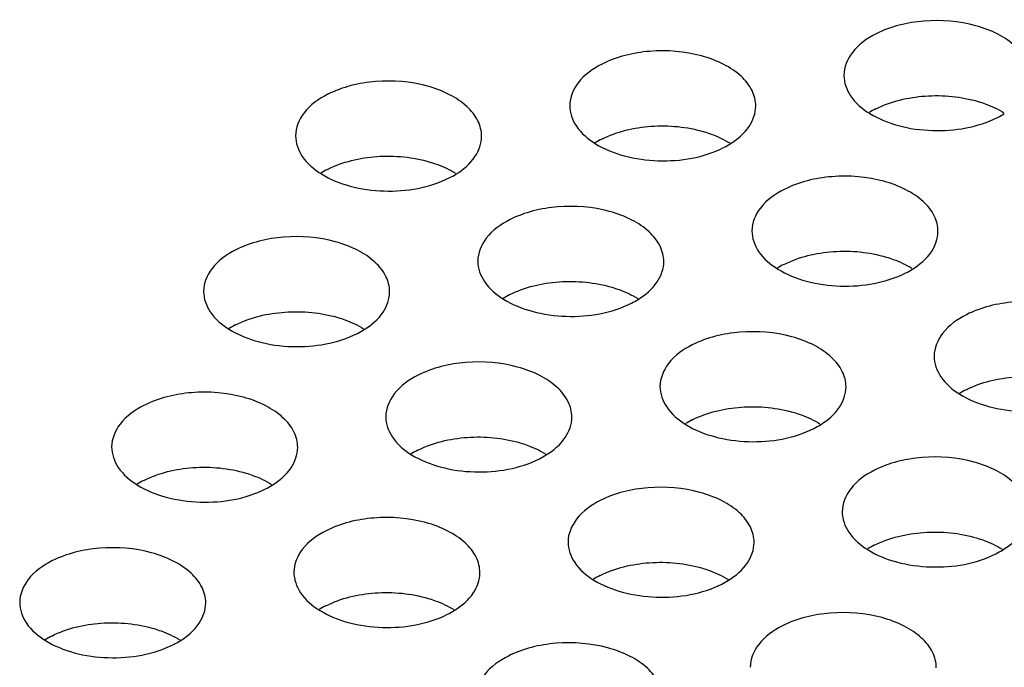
# Model space of a CAD drawing. Header units: inches. Extents: x 0 to 17, y 0 to 11.
# Tile 5 of 20: x 9.235 to 9.402, y 3.562 to 3.672. Entities that reach past the tile are written whole.
import ezdxf

# ---------------------------------------------------------------- set-up
doc = ezdxf.new("R2010")
doc.units = ezdxf.units.IN
doc.header["$LTSCALE"] = 0.935
doc.header["$MEASUREMENT"] = 0
doc.layers.get('0').update_dxf_attribs({"linetype": 'CONTINUOUS'})

msp = doc.modelspace()

# ---------------------------------------------------------------- linework, layer by layer
at = {"color": 7, "linetype": 'Continuous'}
for centre, radius, start, end in [((9.3868078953, 3.642995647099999), 0.0150777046, 116.8596536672, 121.7108687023), ((9.3937914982, 3.6684536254), 0.015069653, 296.8585516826, 301.7669813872), ((9.3403949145, 3.6378766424), 0.0150777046, 116.8596536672, 121.7108687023), ((9.3473785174, 3.6633346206), 0.015069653, 296.8585516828, 301.7669813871), ((9.2939819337, 3.632757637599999), 0.0150777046, 116.8596536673, 121.7108687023), ((9.3009655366, 3.658215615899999), 0.015069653, 296.8585516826, 301.7669813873), ((9.3712413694, 3.616665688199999), 0.0150777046, 116.8596536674, 121.7108687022), ((9.378224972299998, 3.642123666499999), 0.015069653, 296.8585516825, 301.7669813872), ((9.3248283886, 3.6115466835), 0.0150777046, 116.8596536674, 121.7108687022), ((9.3318119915, 3.6370046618), 0.015069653, 296.8585516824, 301.7669813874), ((9.278415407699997, 3.606427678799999), 0.0150777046, 116.8596536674, 121.7108687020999), ((9.2853990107, 3.631885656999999), 0.015069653, 296.8585516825, 301.7669813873), ((9.402087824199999, 3.5954547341), 0.0150777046, 116.8596536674, 121.7108687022), ((9.3556748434, 3.5903357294), 0.0150777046, 116.8596536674, 121.7108687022), ((9.3626584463, 3.615793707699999), 0.015069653, 296.8585516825, 301.7669813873), ((9.3092618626, 3.5852167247), 0.0150777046, 116.8596536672, 121.7108687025), ((9.3162454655, 3.6106747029), 0.015069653, 296.8585516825, 301.7669813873), ((9.2628488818, 3.580097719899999), 0.0150777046, 116.8596536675, 121.7108687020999), ((9.2698324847, 3.605555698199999), 0.015069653, 296.8585516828, 301.766981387), ((9.386521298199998, 3.569124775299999), 0.0150777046, 116.8596536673, 121.7108687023), ((9.3935049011, 3.5945827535), 0.015069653, 296.8585516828, 301.766981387), ((9.3401083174, 3.5640057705), 0.0150777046, 116.8596536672, 121.7108687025), ((9.3470919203, 3.5894637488), 0.015069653, 296.8585516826, 301.7669813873), ((9.293695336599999, 3.558886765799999), 0.0150777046, 116.8596536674, 121.7108687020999), ((9.3006789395, 3.5843447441), 0.015069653, 296.8585516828, 301.7669813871), ((9.247282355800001, 3.5537677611), 0.0150777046, 116.8596536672, 121.7108687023), ((9.2542659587, 3.579225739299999), 0.015069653, 296.8585516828, 301.766981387)]:
    msp.add_arc(centre, radius, start, end, dxfattribs=at)
for points, knots in [([(9.4060647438, 3.662039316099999), (9.4060651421, 3.6629382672), (9.4055653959, 3.664870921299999), (9.4035586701, 3.6673163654), (9.4005685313, 3.669285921), (9.3954118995, 3.6711949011), (9.3882418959, 3.6717658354), (9.382519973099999, 3.6704108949), (9.3800355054, 3.669150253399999)], [0, 0, 0, 0, 0.0884600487, 0.1883100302, 0.3047793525, 0.4369815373, 0.7258475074, 1, 1, 1, 1]), ([(9.3800355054, 3.669150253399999), (9.3785125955, 3.668377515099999), (9.3758826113, 3.6665761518), (9.3745711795, 3.663495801), (9.3745705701, 3.662120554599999)], [0, 0, 0, 0, 0.5539240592, 1, 1, 1, 1]), ([(9.359651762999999, 3.656920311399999), (9.3596521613, 3.657819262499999), (9.3591524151, 3.6597519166), (9.3571456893, 3.6621973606), (9.3541555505, 3.6641669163), (9.3489989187, 3.666075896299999), (9.3418289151, 3.666646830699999), (9.3361069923, 3.665291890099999), (9.3336225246, 3.6640312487)], [0, 0, 0, 0, 0.0884600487, 0.1883100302, 0.3047793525, 0.4369815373, 0.7258475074, 1, 1, 1, 1]), ([(9.3336225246, 3.6640312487), (9.3320996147, 3.6632585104), (9.3294696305, 3.661457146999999), (9.3281581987, 3.6583767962), (9.328157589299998, 3.657001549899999)], [0, 0, 0, 0, 0.5539240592, 1, 1, 1, 1]), ([(9.3745705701, 3.662120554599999), (9.3745700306, 3.660902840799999), (9.3755554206, 3.6582034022), (9.3776938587, 3.656440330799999), (9.3789412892, 3.6556681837)], [0, 0, 0, 0, 0.4535612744, 1, 1, 1, 1]), ([(9.3132387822, 3.6518013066), (9.3132391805, 3.652700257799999), (9.3127394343, 3.6546329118), (9.3107327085, 3.657078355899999), (9.3077425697, 3.659047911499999), (9.302585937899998, 3.6609568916), (9.2954159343, 3.661527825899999), (9.289694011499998, 3.6601728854), (9.2872095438, 3.658912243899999)], [0, 0, 0, 0, 0.0884600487, 0.1883100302, 0.3047793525, 0.4369815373, 0.7258475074, 1, 1, 1, 1]), ([(9.2872095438, 3.658912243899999), (9.2856866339, 3.658139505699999), (9.2830566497, 3.6563381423), (9.2817452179, 3.653257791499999), (9.2817446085, 3.651882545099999)], [0, 0, 0, 0, 0.5539240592, 1, 1, 1, 1]), ([(9.3799956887, 3.6564467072), (9.3825555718, 3.657745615), (9.3884502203, 3.6591052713), (9.3944274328, 3.658545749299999), (9.397313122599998, 3.6576883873)], [0, 0, 0, 0, 0.4881147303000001, 1, 1, 1, 1]), ([(9.328157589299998, 3.657001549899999), (9.3281570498, 3.655783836), (9.3291424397, 3.6530843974), (9.3312808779, 3.6513213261), (9.3325283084, 3.650549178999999)], [0, 0, 0, 0, 0.4535612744, 1, 1, 1, 1]), ([(9.397313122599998, 3.6576883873), (9.397711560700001, 3.657570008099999), (9.399213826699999, 3.657075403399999), (9.4006619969, 3.6564023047), (9.401653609, 3.6557885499)], [0, 0, 0, 0, 0.2627652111, 1, 1, 1, 1]), ([(9.3553121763, 3.6505224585), (9.3565485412, 3.6512894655), (9.3586709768, 3.653035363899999), (9.3596512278, 3.655712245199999), (9.359651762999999, 3.656920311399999)], [0, 0, 0, 0, 0.5463552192, 1, 1, 1, 1]), ([(9.3789412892, 3.6556681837), (9.3804317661, 3.654745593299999), (9.3839304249, 3.6533533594), (9.3913238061, 3.652332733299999), (9.3972527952, 3.6533113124), (9.4005998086, 3.6550096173)], [0, 0, 0, 0, 0.2352444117, 0.4963082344, 1, 1, 1, 1]), ([(9.3335827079, 3.6513277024), (9.3361425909, 3.652626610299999), (9.3420372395, 3.6539862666), (9.348014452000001, 3.653426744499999), (9.350900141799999, 3.652569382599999)], [0, 0, 0, 0, 0.4881147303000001, 1, 1, 1, 1]), ([(9.350900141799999, 3.652569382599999), (9.351298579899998, 3.652451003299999), (9.3528008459, 3.6519563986), (9.3542490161, 3.651283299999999), (9.3552406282, 3.650669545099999)], [0, 0, 0, 0, 0.2627652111, 1, 1, 1, 1]), ([(9.2817446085, 3.651882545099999), (9.281744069, 3.650664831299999), (9.2827294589, 3.647965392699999), (9.2848678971, 3.646202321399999), (9.2861153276, 3.645430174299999)], [0, 0, 0, 0, 0.4535612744, 1, 1, 1, 1]), ([(9.308899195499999, 3.645403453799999), (9.3101355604, 3.646170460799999), (9.312257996, 3.6479163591), (9.313238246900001, 3.6505932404), (9.3132387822, 3.6518013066)], [0, 0, 0, 0, 0.5463552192, 1, 1, 1, 1]), ([(9.3325283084, 3.650549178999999), (9.3340187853, 3.6496265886), (9.3375174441, 3.6482343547), (9.3449108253, 3.6472137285), (9.3508398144, 3.6481923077), (9.3541868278, 3.649890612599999)], [0, 0, 0, 0, 0.2352444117, 0.4963082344, 1, 1, 1, 1]), ([(9.287169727, 3.646208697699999), (9.2897296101, 3.647507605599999), (9.2956242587, 3.648867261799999), (9.3016014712, 3.6483077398), (9.304487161, 3.647450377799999)], [0, 0, 0, 0, 0.4881147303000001, 1, 1, 1, 1]), ([(9.304487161, 3.647450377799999), (9.3048855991, 3.6473319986), (9.3063878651, 3.646837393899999), (9.3078360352, 3.646164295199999), (9.3088276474, 3.6455505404)], [0, 0, 0, 0, 0.2627652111, 1, 1, 1, 1]), ([(9.2861153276, 3.645430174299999), (9.2876058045, 3.644507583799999), (9.291104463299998, 3.643115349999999), (9.298497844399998, 3.6420947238), (9.3044268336, 3.6430733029), (9.307773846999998, 3.6447716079)], [0, 0, 0, 0, 0.2352444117, 0.4963082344, 1, 1, 1, 1]), ([(9.3904982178, 3.6357093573), (9.3904986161, 3.636608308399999), (9.3899988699, 3.6385409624), (9.3879921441, 3.640986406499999), (9.385002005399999, 3.642955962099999), (9.3798453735, 3.6448649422), (9.3726753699, 3.6454358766), (9.3669534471, 3.644080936), (9.3644689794, 3.642820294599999)], [0, 0, 0, 0, 0.0884600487, 0.1883100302, 0.3047793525, 0.4369815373, 0.7258475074, 1, 1, 1, 1]), ([(9.3644689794, 3.642820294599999), (9.362946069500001, 3.6420475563), (9.3603160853, 3.6402461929), (9.3590046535, 3.637165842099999), (9.359004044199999, 3.635790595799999)], [0, 0, 0, 0, 0.5539240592, 1, 1, 1, 1]), ([(9.344085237, 3.6305903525), (9.344085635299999, 3.631489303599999), (9.3435858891, 3.633421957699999), (9.3415791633, 3.6358674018), (9.3385890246, 3.6378369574), (9.3334323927, 3.639745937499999), (9.3262623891, 3.6403168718), (9.3205404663, 3.638961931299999), (9.3180559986, 3.6377012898)], [0, 0, 0, 0, 0.0884600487, 0.1883100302, 0.3047793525, 0.4369815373, 0.7258475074, 1, 1, 1, 1]), ([(9.3180559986, 3.6377012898), (9.316533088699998, 3.6369285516), (9.313903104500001, 3.635127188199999), (9.312591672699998, 3.632046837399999), (9.312591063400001, 3.630671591)], [0, 0, 0, 0, 0.5539240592, 1, 1, 1, 1]), ([(9.359004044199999, 3.635790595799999), (9.3590035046, 3.6345728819), (9.3599888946, 3.631873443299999), (9.3621273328, 3.630110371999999), (9.363374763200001, 3.6293382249)], [0, 0, 0, 0, 0.4535612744, 1, 1, 1, 1]), ([(9.3861586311, 3.629311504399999), (9.387394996, 3.630078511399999), (9.3895174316, 3.6318244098), (9.3904976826, 3.634501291), (9.3904982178, 3.6357093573)], [0, 0, 0, 0, 0.5463552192, 1, 1, 1, 1]), ([(9.2976722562, 3.625471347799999), (9.297672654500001, 3.626370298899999), (9.2971729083, 3.628302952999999), (9.2951661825, 3.630748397), (9.2921760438, 3.632717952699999), (9.287019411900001, 3.634626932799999), (9.2798494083, 3.635197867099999), (9.2741274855, 3.633842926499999), (9.271643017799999, 3.632582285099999)], [0, 0, 0, 0, 0.0884600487, 0.1883100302, 0.3047793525, 0.4369815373, 0.7258475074, 1, 1, 1, 1]), ([(9.271643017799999, 3.632582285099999), (9.2701201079, 3.6318095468), (9.2674901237, 3.630008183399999), (9.2661786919, 3.626927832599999), (9.2661780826, 3.625552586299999)], [0, 0, 0, 0, 0.5539240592, 1, 1, 1, 1]), ([(9.3644291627, 3.630116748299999), (9.3669890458, 3.6314156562), (9.372883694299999, 3.6327753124), (9.378860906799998, 3.6322157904), (9.3817465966, 3.631358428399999)], [0, 0, 0, 0, 0.4881147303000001, 1, 1, 1, 1]), ([(9.312591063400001, 3.630671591), (9.312590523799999, 3.6294538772), (9.3135759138, 3.6267544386), (9.3157143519, 3.6249913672), (9.316961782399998, 3.6242192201)], [0, 0, 0, 0, 0.4535612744, 1, 1, 1, 1]), ([(9.3397456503, 3.624192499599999), (9.3409820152, 3.6249595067), (9.3431044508, 3.626705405), (9.344084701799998, 3.629382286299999), (9.344085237, 3.6305903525)], [0, 0, 0, 0, 0.5463552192, 1, 1, 1, 1]), ([(9.3817465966, 3.631358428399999), (9.3821450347, 3.6312400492), (9.3836473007, 3.6307454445), (9.3850954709, 3.630072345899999), (9.3860870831, 3.629458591)], [0, 0, 0, 0, 0.2627652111, 1, 1, 1, 1]), ([(9.363374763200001, 3.6293382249), (9.3648652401, 3.6284156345), (9.3683638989, 3.6270234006), (9.3757572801, 3.626002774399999), (9.3816862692, 3.6269813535), (9.3850332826, 3.6286796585)], [0, 0, 0, 0, 0.2352444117, 0.4963082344, 1, 1, 1, 1]), ([(9.3180161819, 3.6249977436), (9.320576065, 3.626296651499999), (9.3264707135, 3.627656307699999), (9.332447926, 3.6270967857), (9.3353336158, 3.626239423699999)], [0, 0, 0, 0, 0.4881147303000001, 1, 1, 1, 1]), ([(9.2661780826, 3.625552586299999), (9.266177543, 3.624334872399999), (9.267162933, 3.621635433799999), (9.2693013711, 3.6198723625), (9.2705488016, 3.6191002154)], [0, 0, 0, 0, 0.4535612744, 1, 1, 1, 1]), ([(9.2933326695, 3.6190734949), (9.2945690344, 3.6198405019), (9.29669147, 3.621586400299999), (9.297671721, 3.6242632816), (9.2976722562, 3.625471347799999)], [0, 0, 0, 0, 0.5463552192, 1, 1, 1, 1]), ([(9.3353336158, 3.626239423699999), (9.3357320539, 3.6261210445), (9.3372343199, 3.625626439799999), (9.3386824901, 3.6249533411), (9.3396741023, 3.6243395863)], [0, 0, 0, 0, 0.2627652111, 1, 1, 1, 1]), ([(9.316961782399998, 3.6242192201), (9.318452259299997, 3.6232966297), (9.321950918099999, 3.621904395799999), (9.329344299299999, 3.6208837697), (9.3352732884, 3.6218623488), (9.338620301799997, 3.6235606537)], [0, 0, 0, 0, 0.2352444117, 0.4963082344, 1, 1, 1, 1]), ([(9.4213446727, 3.614498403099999), (9.421345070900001, 3.6153973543), (9.4208453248, 3.617330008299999), (9.418838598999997, 3.6197754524), (9.4158484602, 3.621745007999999), (9.4106918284, 3.6236539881), (9.4035218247, 3.6242249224), (9.397799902, 3.6228699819), (9.395315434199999, 3.6216093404)], [0, 0, 0, 0, 0.0884600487, 0.1883100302, 0.3047793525, 0.4369815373, 0.7258475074, 1, 1, 1, 1]), ([(9.2716032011, 3.619878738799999), (9.2741630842, 3.6211776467), (9.2800577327, 3.622537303), (9.286034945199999, 3.621977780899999), (9.288920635, 3.621120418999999)], [0, 0, 0, 0, 0.4881147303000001, 1, 1, 1, 1]), ([(9.288920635, 3.621120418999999), (9.2893190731, 3.6210020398), (9.290821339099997, 3.620507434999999), (9.292269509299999, 3.619834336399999), (9.2932611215, 3.6192205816)], [0, 0, 0, 0, 0.2627652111, 1, 1, 1, 1]), ([(9.395315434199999, 3.6216093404), (9.3937925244, 3.6208366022), (9.3911625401, 3.619035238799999), (9.3898511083, 3.615954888), (9.389850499, 3.6145796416)], [0, 0, 0, 0, 0.5539240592, 1, 1, 1, 1]), ([(9.2705488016, 3.6191002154), (9.2720392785, 3.618177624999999), (9.2755379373, 3.6167853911), (9.282931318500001, 3.6157647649), (9.2888603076, 3.6167433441), (9.292207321, 3.618441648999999)], [0, 0, 0, 0, 0.2352444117, 0.4963082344, 1, 1, 1, 1]), ([(9.374931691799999, 3.609379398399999), (9.3749320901, 3.610278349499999), (9.374432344, 3.6122110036), (9.372425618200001, 3.614656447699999), (9.3694354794, 3.616626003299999), (9.3642788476, 3.618534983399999), (9.357108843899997, 3.619105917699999), (9.3513869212, 3.6177509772), (9.3489024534, 3.6164903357)], [0, 0, 0, 0, 0.0884600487, 0.1883100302, 0.3047793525, 0.4369815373, 0.7258475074, 1, 1, 1, 1]), ([(9.3489024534, 3.6164903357), (9.3473795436, 3.6157175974), (9.3447495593, 3.6139162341), (9.3434381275, 3.6108358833), (9.3434375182, 3.6094606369)], [0, 0, 0, 0, 0.5539240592, 1, 1, 1, 1]), ([(9.328518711, 3.6042603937), (9.3285191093, 3.6051593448), (9.328019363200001, 3.6070919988), (9.3260126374, 3.6095374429), (9.3230224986, 3.6115069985), (9.3178658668, 3.613415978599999), (9.3106958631, 3.613986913), (9.3049739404, 3.6126319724), (9.3024894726, 3.611371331)], [0, 0, 0, 0, 0.0884600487, 0.1883100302, 0.3047793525, 0.4369815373, 0.7258475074, 1, 1, 1, 1]), ([(9.389850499, 3.6145796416), (9.389849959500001, 3.613361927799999), (9.390835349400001, 3.6106624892), (9.3929737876, 3.6088994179), (9.3942212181, 3.608127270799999)], [0, 0, 0, 0, 0.4535612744, 1, 1, 1, 1]), ([(9.3024894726, 3.611371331), (9.3009665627, 3.610598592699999), (9.2983365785, 3.608797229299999), (9.2970251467, 3.6057168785), (9.2970245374, 3.6043416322)], [0, 0, 0, 0, 0.5539240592, 1, 1, 1, 1]), ([(9.3952756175, 3.6089057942), (9.3978355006, 3.610204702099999), (9.4037301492, 3.611564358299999), (9.409707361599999, 3.611004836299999), (9.4125930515, 3.6101474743)], [0, 0, 0, 0, 0.4881147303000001, 1, 1, 1, 1]), ([(9.2821057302, 3.599141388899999), (9.2821061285, 3.60004034), (9.2816063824, 3.6019729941), (9.2795996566, 3.604418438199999), (9.276609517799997, 3.606387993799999), (9.271452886, 3.608296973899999), (9.2642828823, 3.6088679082), (9.2585609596, 3.607512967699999), (9.2560764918, 3.606252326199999)], [0, 0, 0, 0, 0.0884600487, 0.1883100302, 0.3047793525, 0.4369815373, 0.7258475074, 1, 1, 1, 1]), ([(9.3434375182, 3.6094606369), (9.3434369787, 3.608242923), (9.3444223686, 3.6055434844), (9.3465608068, 3.603780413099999), (9.3478082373, 3.603008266)], [0, 0, 0, 0, 0.4535612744, 1, 1, 1, 1]), ([(9.3705921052, 3.6029815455), (9.3718284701, 3.603748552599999), (9.3739509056, 3.605494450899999), (9.374931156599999, 3.6081713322), (9.374931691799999, 3.609379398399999)], [0, 0, 0, 0, 0.5463552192, 1, 1, 1, 1]), ([(9.3942212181, 3.608127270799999), (9.395711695, 3.607204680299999), (9.3992103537, 3.605812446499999), (9.4066037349, 3.604791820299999), (9.412532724, 3.605770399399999), (9.4158797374, 3.6074687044)], [0, 0, 0, 0, 0.2352444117, 0.4963082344, 1, 1, 1, 1]), ([(9.2560764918, 3.606252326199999), (9.2545535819, 3.605479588), (9.2519235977, 3.603678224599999), (9.2506121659, 3.600597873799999), (9.2506115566, 3.5992226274)], [0, 0, 0, 0, 0.5539240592, 1, 1, 1, 1]), ([(9.3488626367, 3.603786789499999), (9.3514225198, 3.6050856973), (9.3573171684, 3.6064453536), (9.363294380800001, 3.6058858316), (9.3661800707, 3.605028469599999)], [0, 0, 0, 0, 0.4881147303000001, 1, 1, 1, 1]), ([(9.2970245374, 3.6043416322), (9.2970239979, 3.603123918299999), (9.2980093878, 3.6004244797), (9.300147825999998, 3.598661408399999), (9.3013952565, 3.597889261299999)], [0, 0, 0, 0, 0.4535612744, 1, 1, 1, 1]), ([(9.3241791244, 3.5978625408), (9.3254154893, 3.598629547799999), (9.3275379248, 3.6003754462), (9.328518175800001, 3.603052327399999), (9.328518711, 3.6042603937)], [0, 0, 0, 0, 0.5463552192, 1, 1, 1, 1]), ([(9.3661800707, 3.605028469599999), (9.366578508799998, 3.6049100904), (9.368080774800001, 3.6044154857), (9.3695289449, 3.603742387), (9.3705205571, 3.6031286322)], [0, 0, 0, 0, 0.2627652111, 1, 1, 1, 1]), ([(9.3478082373, 3.603008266), (9.3492987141, 3.6020856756), (9.3527973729, 3.6006934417), (9.3601907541, 3.599672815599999), (9.3661197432, 3.6006513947), (9.3694667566, 3.602349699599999)], [0, 0, 0, 0, 0.2352444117, 0.4963082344, 1, 1, 1, 1]), ([(9.3024496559, 3.5986677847), (9.305009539, 3.599966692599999), (9.3109041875, 3.601326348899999), (9.3168814, 3.6007668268), (9.3197670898, 3.5999094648)], [0, 0, 0, 0, 0.4881147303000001, 1, 1, 1, 1]), ([(9.2506115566, 3.5992226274), (9.2506110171, 3.5980049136), (9.251596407, 3.595305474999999), (9.2537348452, 3.593542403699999), (9.2549822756, 3.5927702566)], [0, 0, 0, 0, 0.4535612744, 1, 1, 1, 1]), ([(9.2777661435, 3.592743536), (9.2790025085, 3.593510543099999), (9.281124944, 3.595256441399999), (9.282105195, 3.597933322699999), (9.2821057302, 3.599141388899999)], [0, 0, 0, 0, 0.5463552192, 1, 1, 1, 1]), ([(9.3197670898, 3.5999094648), (9.320165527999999, 3.5997910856), (9.3216677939, 3.599296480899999), (9.3231159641, 3.5986233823), (9.3241075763, 3.5980096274)], [0, 0, 0, 0, 0.2627652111, 1, 1, 1, 1]), ([(9.3013952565, 3.597889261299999), (9.3028857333, 3.596966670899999), (9.3063843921, 3.595574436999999), (9.3137777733, 3.594553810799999), (9.3197067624, 3.595532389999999), (9.3230537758, 3.597230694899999)], [0, 0, 0, 0, 0.2352444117, 0.4963082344, 1, 1, 1, 1]), ([(9.4057781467, 3.588168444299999), (9.405778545, 3.5890673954), (9.4052787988, 3.591000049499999), (9.403272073, 3.5934454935), (9.400281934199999, 3.5954150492), (9.3951253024, 3.5973240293), (9.3879552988, 3.597894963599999), (9.382233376, 3.596540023), (9.3797489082, 3.5952793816)], [0, 0, 0, 0, 0.0884600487, 0.1883100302, 0.3047793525, 0.4369815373, 0.7258475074, 1, 1, 1, 1]), ([(9.2560366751, 3.593548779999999), (9.2585965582, 3.5948476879), (9.264491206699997, 3.5962073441), (9.2704684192, 3.595647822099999), (9.273354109, 3.5947904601)], [0, 0, 0, 0, 0.4881147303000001, 1, 1, 1, 1]), ([(9.273354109, 3.5947904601), (9.2737525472, 3.594672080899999), (9.2752548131, 3.5941774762), (9.2767029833, 3.593504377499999), (9.2776945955, 3.592890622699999)], [0, 0, 0, 0, 0.2627652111, 1, 1, 1, 1]), ([(9.3797489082, 3.5952793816), (9.3782259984, 3.594506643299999), (9.3755960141, 3.5927052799), (9.3742845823, 3.5896249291), (9.374283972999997, 3.588249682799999)], [0, 0, 0, 0, 0.5539240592, 1, 1, 1, 1]), ([(9.2549822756, 3.5927702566), (9.2564727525, 3.5918476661), (9.2599714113, 3.5904554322), (9.2673647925, 3.5894348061), (9.2732937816, 3.590413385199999), (9.276640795, 3.592111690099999)], [0, 0, 0, 0, 0.2352444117, 0.4963082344, 1, 1, 1, 1]), ([(9.359365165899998, 3.583049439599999), (9.359365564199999, 3.583948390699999), (9.358865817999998, 3.5858810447), (9.3568590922, 3.588326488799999), (9.353868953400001, 3.5902960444), (9.348712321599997, 3.592205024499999), (9.341542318, 3.592775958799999), (9.335820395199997, 3.591421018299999), (9.3333359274, 3.5901603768)], [0, 0, 0, 0, 0.0884600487, 0.1883100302, 0.3047793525, 0.4369815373, 0.7258475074, 1, 1, 1, 1]), ([(9.3333359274, 3.5901603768), (9.3318130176, 3.5893876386), (9.3291830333, 3.587586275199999), (9.3278716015, 3.5845059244), (9.327870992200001, 3.583130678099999)], [0, 0, 0, 0, 0.5539240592, 1, 1, 1, 1]), ([(9.3129521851, 3.5779304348), (9.3129525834, 3.578829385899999), (9.3124528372, 3.58076204), (9.3104461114, 3.5832074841), (9.3074559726, 3.5851770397), (9.302299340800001, 3.5870860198), (9.2951293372, 3.5876569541), (9.289407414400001, 3.5863020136), (9.286922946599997, 3.585041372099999)], [0, 0, 0, 0, 0.0884600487, 0.1883100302, 0.3047793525, 0.4369815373, 0.7258475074, 1, 1, 1, 1]), ([(9.374283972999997, 3.588249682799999), (9.3742834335, 3.587031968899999), (9.3752688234, 3.584332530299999), (9.3774072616, 3.582569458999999), (9.3786546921, 3.581797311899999)], [0, 0, 0, 0, 0.4535612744, 1, 1, 1, 1]), ([(9.40143856, 3.581770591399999), (9.4026749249, 3.582537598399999), (9.404797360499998, 3.584283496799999), (9.4057776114, 3.5869603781), (9.4057781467, 3.588168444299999)], [0, 0, 0, 0, 0.5463552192, 1, 1, 1, 1]), ([(9.286922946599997, 3.585041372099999), (9.285400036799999, 3.584268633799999), (9.2827700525, 3.5824672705), (9.2814586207, 3.5793869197), (9.2814580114, 3.578011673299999)], [0, 0, 0, 0, 0.5539240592, 1, 1, 1, 1]), ([(9.3797090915, 3.582575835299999), (9.3822689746, 3.583874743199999), (9.3881636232, 3.5852343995), (9.3941408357, 3.584674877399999), (9.3970265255, 3.5838175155)], [0, 0, 0, 0, 0.4881147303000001, 1, 1, 1, 1]), ([(9.3970265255, 3.5838175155), (9.3974249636, 3.583699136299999), (9.398927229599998, 3.583204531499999), (9.4003753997, 3.5825314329), (9.401367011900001, 3.581917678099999)], [0, 0, 0, 0, 0.2627652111, 1, 1, 1, 1]), ([(9.266539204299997, 3.572811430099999), (9.266539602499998, 3.5737103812), (9.266039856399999, 3.575643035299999), (9.2640331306, 3.5780884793), (9.2610429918, 3.580058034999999), (9.25588636, 3.581967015), (9.2487163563, 3.582537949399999), (9.2429944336, 3.5811830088), (9.240509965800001, 3.5799223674)], [0, 0, 0, 0, 0.0884600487, 0.1883100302, 0.3047793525, 0.4369815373, 0.7258475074, 1, 1, 1, 1]), ([(9.327870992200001, 3.583130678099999), (9.3278704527, 3.5819129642), (9.3288558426, 3.5792135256), (9.3309942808, 3.5774504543), (9.3322417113, 3.5766783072)], [0, 0, 0, 0, 0.4535612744, 1, 1, 1, 1]), ([(9.3550255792, 3.5766515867), (9.356261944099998, 3.5774185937), (9.3583843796, 3.579164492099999), (9.3593646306, 3.581841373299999), (9.359365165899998, 3.583049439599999)], [0, 0, 0, 0, 0.5463552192, 1, 1, 1, 1]), ([(9.3786546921, 3.581797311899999), (9.380145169, 3.580874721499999), (9.3836438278, 3.579482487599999), (9.3910372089, 3.578461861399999), (9.3969661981, 3.579440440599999), (9.4003132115, 3.5811387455)], [0, 0, 0, 0, 0.2352444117, 0.4963082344, 1, 1, 1, 1]), ([(9.240509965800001, 3.5799223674), (9.238987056, 3.5791496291), (9.236357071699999, 3.577348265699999), (9.2350456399, 3.5742679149), (9.2350450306, 3.5728926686)], [0, 0, 0, 0, 0.5539240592, 1, 1, 1, 1]), ([(9.3332961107, 3.5774568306), (9.3358559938, 3.5787557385), (9.3417506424, 3.5801153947), (9.3477278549, 3.579555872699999), (9.3506135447, 3.578698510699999)], [0, 0, 0, 0, 0.4881147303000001, 1, 1, 1, 1]), ([(9.3506135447, 3.578698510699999), (9.3510119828, 3.578580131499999), (9.3525142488, 3.5780855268), (9.3539624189, 3.5774124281), (9.3549540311, 3.576798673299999)], [0, 0, 0, 0, 0.2627652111, 1, 1, 1, 1]), ([(9.2814580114, 3.578011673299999), (9.281457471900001, 3.576793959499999), (9.282442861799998, 3.574094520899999), (9.284581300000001, 3.5723314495), (9.285828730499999, 3.5715593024)], [0, 0, 0, 0, 0.4535612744, 1, 1, 1, 1]), ([(9.3086125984, 3.5715325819), (9.3098489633, 3.572299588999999), (9.3119713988, 3.5740454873), (9.3129516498, 3.5767223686), (9.3129521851, 3.5779304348)], [0, 0, 0, 0, 0.5463552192, 1, 1, 1, 1]), ([(9.3322417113, 3.5766783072), (9.3337321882, 3.5757557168), (9.3372308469, 3.5743634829), (9.344624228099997, 3.5733428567), (9.3505532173, 3.574321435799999), (9.353900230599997, 3.576019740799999)], [0, 0, 0, 0, 0.2352444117, 0.4963082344, 1, 1, 1, 1]), ([(9.2868831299, 3.572337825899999), (9.289443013, 3.573636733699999), (9.2953376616, 3.574996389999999), (9.3013148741, 3.574436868), (9.3042005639, 3.573579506)], [0, 0, 0, 0, 0.4881147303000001, 1, 1, 1, 1]), ([(9.2350450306, 3.5728926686), (9.2350444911, 3.5716749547), (9.236029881, 3.5689755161), (9.2381683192, 3.567212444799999), (9.2394157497, 3.566440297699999)], [0, 0, 0, 0, 0.4535612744, 1, 1, 1, 1]), ([(9.2621996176, 3.5664135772), (9.2634359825, 3.567180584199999), (9.265558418, 3.568926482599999), (9.266538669, 3.571603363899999), (9.266539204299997, 3.572811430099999)], [0, 0, 0, 0, 0.5463552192, 1, 1, 1, 1]), ([(9.3042005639, 3.573579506), (9.304599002, 3.5734611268), (9.306101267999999, 3.572966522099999), (9.307549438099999, 3.572293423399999), (9.3085410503, 3.5716796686)], [0, 0, 0, 0, 0.2627652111, 1, 1, 1, 1]), ([(9.285828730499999, 3.5715593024), (9.2873192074, 3.570636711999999), (9.2908178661, 3.569244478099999), (9.2982112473, 3.568223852), (9.3041402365, 3.5692024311), (9.3074872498, 3.570900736)], [0, 0, 0, 0, 0.2352444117, 0.4963082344, 1, 1, 1, 1]), ([(9.3902116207, 3.5618384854), (9.390212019, 3.562737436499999), (9.389712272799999, 3.564670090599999), (9.387705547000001, 3.5671155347), (9.384715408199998, 3.569085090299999), (9.3795587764, 3.5709940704), (9.372388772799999, 3.5715650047), (9.36666685, 3.5702100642), (9.3641823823, 3.568949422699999)], [0, 0, 0, 0, 0.0884600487, 0.1883100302, 0.3047793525, 0.4369815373, 0.7258475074, 1, 1, 1, 1]), ([(9.2404701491, 3.567218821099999), (9.2430300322, 3.568517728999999), (9.2489246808, 3.569877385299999), (9.2549018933, 3.569317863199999), (9.257787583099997, 3.5684605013)], [0, 0, 0, 0, 0.4881147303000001, 1, 1, 1, 1]), ([(9.3641823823, 3.568949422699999), (9.3626594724, 3.5681766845), (9.3600294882, 3.5663753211), (9.3587180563, 3.563294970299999), (9.358717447, 3.5619197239)], [0, 0, 0, 0, 0.5539240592, 1, 1, 1, 1]), ([(9.257787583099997, 3.5684605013), (9.2581860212, 3.568342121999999), (9.2596882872, 3.5678475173), (9.261136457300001, 3.5671744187), (9.262128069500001, 3.566560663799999)], [0, 0, 0, 0, 0.2627652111, 1, 1, 1, 1]), ([(9.2394157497, 3.566440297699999), (9.240906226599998, 3.5655177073), (9.2444048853, 3.564125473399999), (9.2517982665, 3.5631048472), (9.2577272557, 3.564083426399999), (9.261074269, 3.565781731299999)], [0, 0, 0, 0, 0.2352444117, 0.4963082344, 1, 1, 1, 1]), ([(9.3437986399, 3.556719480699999), (9.3437990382, 3.557618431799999), (9.343299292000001, 3.559551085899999), (9.341292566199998, 3.56199653), (9.3383024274, 3.5639660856), (9.3331457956, 3.565875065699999), (9.325975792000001, 3.566446), (9.3202538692, 3.565091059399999), (9.3177694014, 3.563830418)], [0, 0, 0, 0, 0.0884600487, 0.1883100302, 0.3047793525, 0.4369815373, 0.7258475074, 1, 1, 1, 1]), ([(9.3177694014, 3.563830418), (9.3162464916, 3.5630576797), (9.3136165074, 3.5612563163), (9.3123050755, 3.5581759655), (9.3123044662, 3.556800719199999)], [0, 0, 0, 0, 0.5539240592, 1, 1, 1, 1])]:
    msp.add_open_spline(points, degree=3, knots=knots, dxfattribs=at)

doc.saveas('drawing.dxf')
